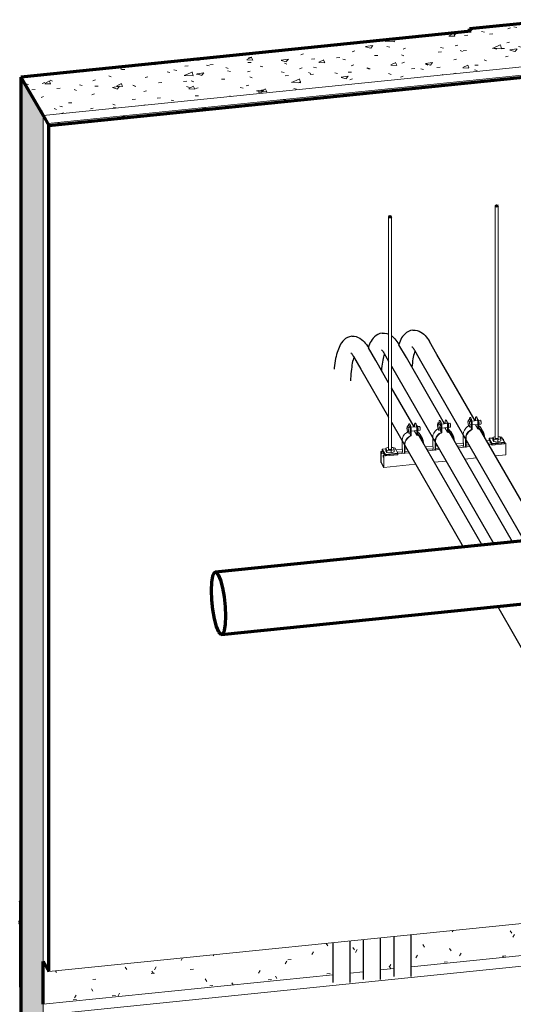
# Model space of a CAD drawing. Header units: inches. Extents: x -723 to 1689, y -292 to 603.
# Tile 18 of 40: x 214 to 277, y -155 to -30. Entities that reach past the tile are written whole.
import ezdxf

# ---------------------------------------------------------------- set-up
doc = ezdxf.new("R2010")
doc.units = ezdxf.units.IN
doc.header["$MEASUREMENT"] = 0
for name, color, linetype, lineweight in [('A-FLOR', 192, 'Continuous', 18), ('A-FLOR-MCUT', 51, 'Continuous', 18), ('A-FLOR-OTLN', 51, 'Continuous', 18), ('A-GENM', 13, 'Continuous', 9), ('A-WALL', 113, 'Continuous', 18), ('A-WALL-PATT', 111, 'Continuous', 60), ('E-POWR-CNDT', 130, 'Continuous', 30), ('M-HVAC-DUCT', 70, 'Continuous', 60), ('S-BEAM', 12, 'Continuous', 9), ('S-COLS', 52, 'Continuous', 9), ('S-FSTN', 2, 'Continuous', 9)]:
    doc.layers.add(name, color=color, linetype=linetype, lineweight=lineweight)
pattern_1 = [(26.587, (280.7, -203.18), (9.18098, -0.33771), [0.69005, -7.591]), (357.896, (280.7, -203.18), (-1.77577, 4.04292), [0.76559, -8.422]), (113.713, (281.465, -203.208), (7.4048, 3.706), [0.36802, -4.048]), (23.638, (280.7, -202.105), (13.66073, -0.88925), [1.088, -11.971]), (105.483, (281.838, -202.179), (11.9635, 5.2357), [0.52973, -5.827]), (356.274, (280.7, -202.105), (11.96359, 5.23661), [1.141, -12.549]), (9.158, (281.98, -202.374), (7.64089, -2.164485), [0.90781, -9.986]), (344.184, (281.98, -202.374), (3.114235, 3.89778), [0.66175, -7.279]), (51.376, (282.616, -202.554), (10.75492, 1.734), [0.41578, -4.574]), (17.861, (280.7, -203.18), (0.155794, 1.789008), [0.35208, -6.604, 0.35208, -6.796, -7.068]), (17.861, (280.7, -203.18), (0.155794, 1.789008), [-14.105, 0.35208, -6.716]), (3.165, (280.7, -203.18), (3.36708, 2.120136), [0.41943, -4.436, 0.41943, -7.677, -3.209]), (3.165, (280.7, -203.18), (3.36708, 2.120136), [-12.951, 0.41943, -2.79]), (345.022, (277.845, -203.18), (6.83286, -0.121053), [0.36878, -2.425, 0.36878, -8.348, -11.566]), (345.022, (277.845, -203.18), (6.83286, -0.121053), [-11.51, 0.36878, -11.197]), (338.952, (276.565, -203.18), (7.46428, 0.538107), [0.33369, -2.953, 0.33369, -4.904, -7.432]), (338.952, (276.565, -203.18), (7.46428, 0.538107), [-8.524, 0.33369, -7.098])]
pattern_2 = [(5.806, (183.394, -30.465), (9.952693, 3.334927), [0.41266, -7.09, 0.41266, -7.09, -40.015]), (5.806, (183.394, -30.465), (9.952693, 3.334927), [-15.006, 0.41266, -14.593, 0.41266, -7.09, -17.507]), (5.806, (183.394, -30.465), (9.952693, 3.334927), [-37.514, 0.41266, -4.589, 0.41266, -12.092]), (123.416, (187.126, -28.924), (-7.130957, 6.1614), [0.37273, -6.404, 0.37273, -6.404, -36.144]), (123.416, (187.126, -28.924), (-7.130957, 6.1614), [-13.554, 0.37273, -13.181, 0.37273, -6.404, -15.813]), (123.416, (187.126, -28.924), (-7.130957, 6.1614), [-33.885, 0.37273, -4.145, 0.37273, -10.922]), (239.812, (188.37, -24.151), (-2.821277, -9.497387), [0.40822, -7.014, 0.40822, -7.014, -39.585]), (239.812, (188.37, -24.151), (-2.821277, -9.497387), [-14.844, 0.40822, -14.436, 0.40822, -7.014, -17.318]), (239.812, (188.37, -24.151), (-2.821277, -9.497387), [-37.111, 0.40822, -4.54, 0.40822, -11.962])]

# ---------------------------------------------------------------- blocks, each defined once
blk = doc.blocks.new('ST-VDC-01_ARCH_REF_v001_rvt_rvt-3-3D - L1 - Retail 109')
at = {"layer": 'A-WALL-PATT', "lineweight": 9}
h = blk.add_hatch(dxfattribs=at)
h.set_pattern_fill('FP_11', color=256, style=0, pattern_type=2)
h.set_pattern_definition(pattern_1)
h.paths.add_polyline_path([(167.82, -35.98), (179.48, -34.79), (176.49, -29.6), (164.83, -30.79), (164.99, -31.08)])
h = blk.add_hatch(dxfattribs=at)
h.set_pattern_fill('FP_11', color=256, style=0, pattern_type=2)
h.set_pattern_definition(pattern_1)
h.paths.add_polyline_path([(110.48, -41.81), (167.82, -35.98), (164.99, -31.08), (107.65, -36.91)])
h = blk.add_hatch(dxfattribs=at)
h.set_pattern_fill('FP_14', color=256, style=0, pattern_type=2)
h.set_pattern_definition([(299.964, (265.124, -200.836), (2.409423, -1.856778), [0.19901, -3.419, 0.19901, -3.419, -19.298]), (299.964, (265.124, -200.836), (2.409423, -1.856778), [-7.237, 0.19901, -7.038, 0.19901, -3.419, -8.443]), (299.964, (265.124, -200.836), (2.409423, -1.856778), [-18.092, 0.19901, -2.213, 0.19901, -5.832]), (96.777, (266.028, -201.241), (-1.7264504, 9.8813107), [0.42113, -7.236, 0.42113, -48.073]), (96.777, (266.028, -201.241), (-1.7264504, 9.8813107), [-8.078, -7.236, 0.42113, -14.893, -25.523]), (96.777, (266.028, -201.241), (-1.7264504, 9.8813107), [-30.628, 0.42113, -7.236, 0.42113, -17.445]), (96.777, (266.028, -201.241), (-1.7264504, 9.8813107), [-38.706, -4.684, 0.42113, -12.341]), (258.569, (266.329, -197.117), (-0.6830666, -8.024804), [0.25076, -4.308, 0.25076, -4.308, -24.316]), (258.569, (266.329, -197.117), (-0.6830666, -8.024804), [-9.118, 0.25076, -8.868, 0.25076, -4.308, -10.638]), (258.569, (266.329, -197.117), (-0.6830666, -8.024804), [-22.796, 0.25076, -2.789, 0.25076, -7.348])])
h.paths.add_polyline_path([(164.83, -31.1), (164.99, -31.08), (164.83, -30.79), (164.83, -31.08)])
h = blk.add_hatch(dxfattribs=at)
h.set_pattern_fill('FP_13', color=256, style=0, pattern_type=2)
h.set_pattern_definition([(0, (280.7, -203.18), (10.24, 1.075), [0.4224, -7.258, 0.4224, -7.258, -40.96]), (0, (280.7, -203.18), (10.24, 1.075), [-15.36, 0.4224, -14.938, 0.4224, -7.258, -17.92]), (0, (280.7, -203.18), (10.24, 1.075), [-38.4, 0.4224, -4.698, 0.4224, -12.378]), (143.968, (284.54, -202.642), (-7.337185, 3.186645), [0.26116, -4.487, 0.26116, -4.487, -25.325]), (143.968, (284.54, -202.642), (-7.337185, 3.186645), [-9.497, 0.26116, -9.236, 0.26116, -4.487, -11.08]), (143.968, (284.54, -202.642), (-7.337185, 3.186645), [-23.742, 0.26116, -2.904, 0.26116, -7.653]), (216.032, (285.82, -200.492), (-2.903239, -4.2622), [0.26116, -4.487, 0.26116, -4.487, -25.325]), (216.032, (285.82, -200.492), (-2.903239, -4.2622), [-9.497, 0.26116, -9.236, 0.26116, -4.487, -11.08]), (216.032, (285.82, -200.492), (-2.903239, -4.2622), [-23.742, 0.26116, -2.904, 0.26116, -7.653])])
h.paths.add_polyline_path([(111.21, -43.08), (180.22, -36.07), (180.07, -35.81), (111.07, -42.83)])
h = blk.add_hatch(dxfattribs=at)
h.set_pattern_fill('FP_7', color=256, style=0, pattern_type=2)
h.set_pattern_definition([(70.739, (207.783, -206.666), (2.160354, -4.47619), [0.44018, -4.842]), (295.763, (207.783, -206.666), (-0.41765, 9.463105), [0.4142, -4.556]), (92.529, (207.963, -207.039), (1.742657, 4.986752), [0.78933, -8.683]), (66.365, (207.783, -204.342), (3.21435, -7.49866), [0.58515, -6.437]), (91.642, (208.051, -204.967), (2.81484, 6.4323), [1.161, -12.776]), (293.204, (207.783, -204.342), (2.81526, 6.43257), [0.67988, -7.479]), (345.743, (208.084, -205.446), (1.79748, -7.79577), [0.21759, -2.394]), (282.987, (208.084, -205.446), (0.732344, 7.152534), [0.66669, -7.334]), (84.15, (208.234, -206.095), (2.530637, -0.643043), [0.59917, -6.591]), (50.771, (207.783, -206.666), (0.036377, 3.803126), [0.12469, -2.339, 0.12469, -2.407, -2.503]), (50.771, (207.783, -206.666), (0.036377, 3.803126), [-4.995, 0.12469, -2.378]), (309.184, (207.783, -206.666), (0.792946, 3.207233), [0.15597, -1.65, 0.15597, -2.855, -1.193]), (309.184, (207.783, -206.666), (0.792946, 3.207233), [-4.816, 0.15597, -1.037]), (283.418, (207.112, -205.501), (1.6078856, -3.0511723), [0.36124, -2.375, 0.36124, -8.177, -11.33]), (283.418, (207.112, -205.501), (1.6078856, -3.0511723), [-11.275, 0.36124, -10.969]), (280.747, (206.81, -204.978), (1.756038, -1.883585), [0.39299, -3.477, 0.39299, -5.776, -8.753]), (280.747, (206.81, -204.978), (1.756038, -1.883585), [-10.039, 0.39299, -8.36])])
h.paths.add_polyline_path([(110.48, -237.59), (110.48, -41.81), (107.65, -36.91), (107.65, -232.69)])
h = blk.add_hatch(dxfattribs=at)
h.set_pattern_fill('FP_15', color=256, style=0, pattern_type=2)
h.set_pattern_definition([(299.964, (207.783, -206.666), (2.409423, -1.856778), [0.19901, -3.419, 0.19901, -3.419, -19.298]), (299.964, (207.783, -206.666), (2.409423, -1.856778), [-7.237, 0.19901, -7.038, 0.19901, -3.419, -8.443]), (299.964, (207.783, -206.666), (2.409423, -1.856778), [-18.092, 0.19901, -2.213, 0.19901, -5.832]), (96.777, (208.687, -207.071), (-1.7264504, 9.8813107), [0.42113, -7.236, 0.42113, -48.073]), (96.777, (208.687, -207.071), (-1.7264504, 9.8813107), [-8.078, -7.236, 0.42113, -14.893, -25.523]), (96.777, (208.687, -207.071), (-1.7264504, 9.8813107), [-30.628, 0.42113, -7.236, 0.42113, -17.445]), (96.777, (208.687, -207.071), (-1.7264504, 9.8813107), [-38.706, -4.684, 0.42113, -12.341]), (258.569, (208.988, -202.947), (-0.6830666, -8.024804), [0.25076, -4.308, 0.25076, -4.308, -24.316]), (258.569, (208.988, -202.947), (-0.6830666, -8.024804), [-9.118, 0.25076, -8.868, 0.25076, -4.308, -10.638]), (258.569, (208.988, -202.947), (-0.6830666, -8.024804), [-22.796, 0.25076, -2.789, 0.25076, -7.348])])
h.paths.add_polyline_path([(111.21, -150.83), (111.21, -43.08), (111.07, -42.83), (111.07, -150.58)])
h = blk.add_hatch(dxfattribs=at)
h.set_pattern_fill('FP_12', color=256, style=0, pattern_type=2)
h.set_pattern_definition(pattern_2)
h.paths.add_polyline_path([(110.48, -155), (147.4, -151.25), (147.4, -147.15), (111.21, -150.83), (110.48, -149.56), (110.48, -150.83)])
h.paths.add_polyline_path([(149.6, -151.02), (151.29, -150.85), (151.29, -146.76), (149.6, -146.93), (149.6, -150.83)])
h.paths.add_polyline_path([(153.49, -150.63), (155.18, -150.46), (155.18, -146.36), (153.49, -146.53), (153.49, -149.97)])
h.paths.add_polyline_path([(157.38, -150.23), (167.82, -149.17), (167.82, -145.08), (157.38, -146.14), (157.38, -149.97)])
h = blk.add_hatch(dxfattribs=at)
h.set_pattern_fill('FP_12', color=256, style=0, pattern_type=2)
h.set_pattern_definition(pattern_2)
h.paths.add_polyline_path([(167.82, -149.17), (173.29, -148.62), (173.29, -144.52), (167.82, -145.08), (167.82, -148.62)])
at = {"layer": 'A-FLOR', "color": 250, "lineweight": 70}
for p, q in [((107.49, -144.37), (107.59, -144.36)), ((107.49, -144.37), (107.49, -144.6)), ((107.59, -144.56), (107.49, -144.37)), ((107.49, -144.6), (107.59, -144.78))]:
    blk.add_line(p, q, dxfattribs=at)
at = {"layer": 'A-FLOR-MCUT', "color": 250, "lineweight": 70}
for p, q in [((107.65, -141.94), (107.59, -141.83)), ((107.59, -141.83), (107.59, -144.56)), ((107.65, -141.94), (107.59, -141.83)), ((107.59, -141.83), (107.59, -144.56)), ((107.65, -152.83), (107.65, -141.94)), ((107.65, -152.83), (107.65, -141.94)), ((107.59, -144.78), (107.59, -152.72)), ((107.59, -144.78), (107.59, -152.72)), ((107.59, -152.72), (107.65, -152.83)), ((107.59, -152.72), (107.65, -152.83))]:
    blk.add_line(p, q, dxfattribs=at)
at = {"layer": 'A-FLOR-OTLN', "color": 10}
blk.add_line((107.65, -141.83), (107.59, -141.83), dxfattribs=at)
blk.add_line((107.65, -141.83), (107.59, -141.83), dxfattribs=at)
at = {"layer": 'A-WALL', "color": 250, "lineweight": 70}
for p, q in [((176.49, -29.6), (164.83, -30.79)), ((164.99, -31.08), (107.65, -36.91)), ((164.83, -30.79), (164.99, -31.08)), ((164.83, -31.1), (164.83, -30.79)), ((111.21, -43.08), (180.22, -36.07)), ((107.65, -36.91), (110.48, -41.81)), ((107.65, -36.91), (107.65, -232.69)), ((110.48, -41.81), (111.21, -43.08)), ((111.21, -150.83), (111.21, -43.08)), ((110.48, -155), (110.48, -149.56)), ((110.48, -149.56), (111.21, -150.83))]:
    blk.add_line(p, q, dxfattribs=at)
at = {"layer": 'A-WALL', "color": 10}
for p, q in [((167.82, -35.98), (179.48, -34.79)), ((179.48, -34.79), (167.82, -35.98)), ((110.48, -41.81), (167.82, -35.98)), ((167.82, -35.98), (110.48, -41.81)), ((111.07, -42.83), (180.07, -35.81)), ((110.48, -149.56), (110.48, -41.81)), ((110.48, -41.81), (110.48, -149.56)), ((111.07, -42.83), (111.07, -150.58)), ((111.21, -150.83), (180.22, -143.82)), ((157.38, -150.23), (173.29, -148.62)), ((180.22, -149.26), (111.21, -156.28)), ((153.49, -150.63), (155.18, -150.46)), ((110.48, -155), (147.4, -151.25)), ((149.6, -151.02), (151.29, -150.85)), ((110.48, -237.59), (110.48, -155))]:
    blk.add_line(p, q, dxfattribs=at)
blk = doc.blocks.new('ST-VDC-01_HVAC_REF_v001_rvt_rvt-3-3D - L1 - Retail 109')
at = {"layer": 'M-HVAC-DUCT', "color": 180, "lineweight": 70}
for p, q in [((180.7, -95.04), (132.42, -99.95)), ((133.23, -107.9), (181.51, -103))]:
    blk.add_line(p, q, dxfattribs=at)
for points in [[(132.83, -100.29, 0), (132.54, -99.97, 0), (132.28, -100.03, 0), (132.07, -100.47, 0), (131.93, -101.25, 0), (131.89, -102.29, 0)], [(133.77, -105.56, 0), (133.72, -104.36, 0), (133.59, -103.11, 0), (133.38, -101.95, 0), (133.12, -100.98, 0), (132.83, -100.29, 0)], [(131.89, -102.29, 0), (131.93, -103.49, 0), (132.07, -104.74, 0), (132.28, -105.9, 0), (132.54, -106.87, 0), (132.83, -107.55, 0)], [(132.83, -107.55, 0), (133.12, -107.88, 0), (133.38, -107.82, 0), (133.59, -107.38, 0), (133.72, -106.6, 0), (133.77, -105.56, 0)]]:
    blk.add_polyline3d(points, dxfattribs=at)
blk = doc.blocks.new('P1100 - Pipe and Rigid Steel Conduit Clamp - P1117 - 2_-V52-3D - L1 - Retail 109')
at = {"layer": 'A-GENM'}
for p, q in [((165.71, -80.19), (165.67, -80.19)), ((164.68, -80.56), (164.63, -80.83)), ((164.63, -80.83), (164.68, -81.28)), ((164.68, -80.56), (164.91, -80.54)), ((164.79, -80.75), (164.68, -80.56)), ((164.68, -81.28), (164.79, -81.47)), ((164.79, -80.75), (165.01, -80.72)), ((164.85, -81.2), (164.79, -80.75)), ((164.79, -81.47), (164.85, -81.2)), ((164.79, -81.47), (165.01, -81.45)), ((164.83, -80.36), (164.83, -80.54)), ((164.85, -81.2), (165.07, -81.18)), ((164.94, -80.27), (164.9, -80.27)), ((164.91, -80.54), (165.01, -80.72)), ((165.06, -80.73), (164.93, -80.74)), ((164.95, -81.46), (165.12, -81.77)), ((164.99, -81.24), (165.11, -81.23)), ((165.01, -80.72), (165.07, -81.18)), ((165.07, -81.18), (165.01, -81.45)), ((165.12, -80.87), (165.17, -80.87)), ((165.12, -81.77), (165.12, -80.87)), ((165.83, -80.65), (165.14, -80.72)), ((165.17, -80.87), (165.17, -81.81)), ((165.17, -81.22), (165.88, -81.15)), ((165.6, -80.68), (165.6, -80.28)), ((165.6, -81.22), (165.6, -81.18)), ((165.9, -81.73), (165.6, -81.22)), ((165.89, -80.53), (165.94, -80.53)), ((165.94, -80.79), (165.9, -80.79)), ((165.9, -80.79), (165.9, -81.73)), ((166.22, -80.61), (165.91, -80.64)), ((165.92, -80.69), (166.02, -80.68)), ((165.94, -80.53), (166.02, -80.68)), ((165.94, -81.68), (165.94, -80.79)), ((166.07, -81.04), (165.94, -81.05)), ((165.94, -81.14), (166.27, -81.11)), ((165.94, -81.25), (166.02, -81.25)), ((166.02, -80.68), (166.07, -81.04)), ((166.07, -81.04), (166.02, -81.25)), ((164.02, -83.54), (164.02, -82.41)), ((166.62, -82.17), (166.32, -81.66)), ((166.39, -82.16), (166.37, -81.96)), ((166.75, -82.79), (166.75, -82.67)), ((164.02, -83.54), (164.07, -83.62)), ((164.02, -84.04), (164.02, -83.84)), ((164.07, -83.91), (164.03, -83.84)), ((164.07, -83.62), (164.07, -83.91)), ((164.27, -84.02), (164.27, -83.96)), ((164.27, -83.96), (164.3, -84.01)), ((164.32, -82.92), (164.32, -84.05)), ((164.38, -84.04), (164.38, -82.91)), ((164.3, -84.03), (164.32, -84.04)), ((164.32, -84.05), (164.38, -84.04))]:
    blk.add_line(p, q, dxfattribs=at)
for points in [[(165.9, -80.79, 0), (165.86, -80.6, 0), (165.82, -80.44, 0), (165.77, -80.31, 0), (165.73, -80.23, 0), (165.68, -80.19, 0), (165.64, -80.21, 0), (165.6, -80.28, 0)], [(165.72, -80.19, 0), (165.77, -80.22, 0), (165.82, -80.31, 0), (165.86, -80.43, 0), (165.91, -80.6, 0), (165.94, -80.79, 0)], [(164.02, -82.41, 0), (164.06, -82.13, 0), (164.17, -81.86, 0), (164.34, -81.61, 0), (164.56, -81.41, 0), (164.7, -81.32, 0)], [(165.12, -80.87, 0), (165.09, -80.68, 0), (165.05, -80.52, 0), (165, -80.39, 0), (164.95, -80.31, 0), (164.91, -80.27, 0), (164.86, -80.29, 0), (164.83, -80.36, 0)], [(164.95, -80.27, 0), (165, -80.3, 0), (165.04, -80.39, 0), (165.09, -80.51, 0), (165.13, -80.68, 0), (165.17, -80.87, 0)], [(165.94, -81.29, 0), (166.14, -81.43, 0), (166.31, -81.64, 0), (166.32, -81.66, 0)], [(166.22, -80.61, 0), (166.23, -80.62, 0), (166.25, -80.63, 0), (166.26, -80.67, 0), (166.28, -80.72, 0), (166.29, -80.77, 0), (166.3, -80.84, 0), (166.31, -80.9, 0), (166.31, -80.96, 0)], [(166.31, -80.96, 0), (166.31, -81.02, 0), (166.3, -81.06, 0), (166.29, -81.09, 0), (166.28, -81.11, 0), (166.27, -81.11, 0)], [(165.12, -81.77, 0), (164.86, -81.92, 0), (164.63, -82.12, 0), (164.46, -82.37, 0), (164.35, -82.64, 0), (164.32, -82.92, 0)], [(164.38, -82.91, 0), (164.41, -82.64, 0), (164.52, -82.38, 0), (164.69, -82.14, 0), (164.91, -81.95, 0), (165.17, -81.81, 0)], [(165.9, -81.73, 0), (166.16, -81.82, 0), (166.38, -81.97, 0), (166.55, -82.17, 0), (166.65, -82.41, 0), (166.69, -82.67, 0)], [(166.75, -82.67, 0), (166.71, -82.4, 0), (166.6, -82.15, 0), (166.43, -81.94, 0), (166.21, -81.78, 0), (165.94, -81.68, 0)]]:
    blk.add_polyline3d(points, dxfattribs=at)
blk = doc.blocks.new('P1100 - Pipe and Rigid Steel Conduit Clamp - P1117 - 2_-V53-3D - L1 - Retail 109')
at = {"layer": 'A-GENM'}
for p, q in [((160.8, -80.95), (160.74, -81.22)), ((160.74, -81.22), (160.8, -81.68)), ((160.8, -80.95), (161.02, -80.93)), ((160.9, -81.14), (160.8, -80.95)), ((160.9, -81.14), (161.13, -81.12)), ((160.96, -81.6), (160.9, -81.14)), ((160.94, -80.76), (160.94, -80.94)), ((161.05, -80.66), (161.01, -80.67)), ((161.02, -80.93), (161.13, -81.12)), ((161.17, -81.13), (161.05, -81.14)), ((161.13, -81.12), (161.18, -81.58)), ((161.24, -81.27), (161.28, -81.26)), ((161.24, -82.16), (161.24, -81.27)), ((161.94, -81.05), (161.25, -81.12)), ((161.28, -81.26), (161.28, -82.2)), ((161.71, -81.07), (161.71, -80.68)), ((161.82, -80.58), (161.78, -80.59)), ((162, -80.93), (162.05, -80.93)), ((162.05, -81.18), (162.01, -81.19)), ((162.01, -81.19), (162.01, -82.13)), ((162.34, -81.01), (162.03, -81.04)), ((162.03, -81.08), (162.14, -81.07)), ((162.05, -80.93), (162.14, -81.07)), ((162.05, -82.08), (162.05, -81.18)), ((162.18, -81.43), (162.05, -81.44)), ((162.05, -81.54), (162.39, -81.5)), ((162.14, -81.07), (162.18, -81.43)), ((162.18, -81.43), (162.14, -81.64)), ((160.8, -81.68), (160.9, -81.87)), ((160.9, -81.87), (160.96, -81.6)), ((160.9, -81.87), (161.13, -81.84)), ((160.96, -81.6), (161.18, -81.58)), ((161.06, -81.85), (161.24, -82.16)), ((161.1, -81.64), (161.22, -81.62)), ((161.18, -81.58), (161.13, -81.84)), ((161.28, -81.62), (161.99, -81.54)), ((161.71, -81.62), (161.71, -81.57)), ((162.01, -82.13), (161.71, -81.62)), ((162.05, -81.65), (162.14, -81.64)), ((162.73, -82.56), (162.43, -82.05)), ((162.5, -82.56), (162.48, -82.36)), ((160.14, -83.93), (160.14, -82.8)), ((160.14, -83.93), (160.19, -84.02)), ((160.43, -83.31), (160.43, -84.44)), ((160.49, -84.44), (160.49, -83.3)), ((162.86, -83.19), (162.86, -83.06)), ((160.14, -84.44), (160.14, -84.24)), ((160.19, -84.31), (160.15, -84.24)), ((160.19, -84.02), (160.19, -84.31)), ((160.38, -84.41), (160.38, -84.36)), ((160.38, -84.36), (160.41, -84.41)), ((160.42, -84.42), (160.43, -84.44)), ((160.43, -84.44), (160.49, -84.44))]:
    blk.add_line(p, q, dxfattribs=at)
for points in [[(161.24, -81.27, 0), (161.2, -81.08, 0), (161.16, -80.91, 0), (161.11, -80.79, 0), (161.07, -80.7, 0), (161.02, -80.67, 0), (160.98, -80.69, 0), (160.94, -80.76, 0)], [(161.06, -80.66, 0), (161.11, -80.7, 0), (161.16, -80.78, 0), (161.2, -80.91, 0), (161.25, -81.07, 0), (161.28, -81.26, 0)], [(162.01, -81.19, 0), (161.97, -81, 0), (161.93, -80.83, 0), (161.89, -80.71, 0), (161.84, -80.62, 0), (161.79, -80.59, 0), (161.75, -80.61, 0), (161.71, -80.68, 0)], [(161.84, -80.59, 0), (161.88, -80.62, 0), (161.93, -80.7, 0), (161.98, -80.83, 0), (162.02, -80.99, 0), (162.05, -81.18, 0)], [(162.33, -81.01, 0), (162.35, -81.01, 0), (162.36, -81.03, 0), (162.38, -81.06, 0), (162.39, -81.11, 0), (162.4, -81.17, 0), (162.41, -81.23, 0), (162.42, -81.3, 0), (162.42, -81.36, 0)], [(162.42, -81.36, 0), (162.42, -81.41, 0), (162.41, -81.46, 0), (162.4, -81.49, 0), (162.39, -81.5, 0), (162.39, -81.5, 0)], [(160.14, -82.8, 0), (160.17, -82.52, 0), (160.28, -82.25, 0), (160.45, -82.01, 0), (160.68, -81.8, 0), (160.82, -81.71, 0)], [(161.24, -82.16, 0), (160.97, -82.31, 0), (160.74, -82.52, 0), (160.57, -82.76, 0), (160.47, -83.03, 0), (160.43, -83.31, 0)], [(160.49, -83.3, 0), (160.53, -83.03, 0), (160.63, -82.77, 0), (160.8, -82.54, 0), (161.02, -82.34, 0), (161.28, -82.2, 0)], [(162.01, -82.13, 0), (162.27, -82.22, 0), (162.49, -82.37, 0), (162.66, -82.57, 0), (162.76, -82.81, 0), (162.8, -83.07, 0)], [(162.86, -83.06, 0), (162.82, -82.79, 0), (162.72, -82.54, 0), (162.54, -82.33, 0), (162.32, -82.18, 0), (162.05, -82.08, 0)], [(162.06, -81.68, 0), (162.25, -81.82, 0), (162.42, -82.03, 0), (162.43, -82.05, 0)]]:
    blk.add_polyline3d(points, dxfattribs=at)
blk = doc.blocks.new('P1100 - Pipe and Rigid Steel Conduit Clamp - P1117 - 2_-V54-3D - L1 - Retail 109')
at = {"layer": 'A-GENM'}
for p, q in [((156.91, -81.35), (156.85, -81.62)), ((156.91, -81.35), (157.13, -81.33)), ((157.02, -81.54), (156.91, -81.35)), ((157.05, -81.15), (157.05, -81.33)), ((157.16, -81.06), (157.12, -81.06)), ((157.13, -81.33), (157.24, -81.51)), ((158.06, -81.44), (157.37, -81.51)), ((157.83, -81.47), (157.83, -81.07)), ((157.94, -80.98), (157.89, -80.98)), ((158.11, -81.33), (158.16, -81.32)), ((158.45, -81.4), (158.14, -81.43)), ((158.15, -81.48), (158.25, -81.47)), ((158.16, -81.32), (158.25, -81.47)), ((158.25, -81.47), (158.29, -81.83)), ((156.85, -81.62), (156.91, -82.07)), ((156.91, -82.07), (157.02, -82.26)), ((157.02, -81.54), (157.24, -81.51)), ((157.07, -81.99), (157.02, -81.54)), ((157.02, -82.26), (157.07, -81.99)), ((157.02, -82.26), (157.24, -82.24)), ((157.07, -81.99), (157.29, -81.97)), ((157.28, -81.52), (157.16, -81.53)), ((157.17, -82.25), (157.35, -82.56)), ((157.21, -82.03), (157.33, -82.02)), ((157.24, -81.51), (157.29, -81.97)), ((157.29, -81.97), (157.24, -82.24)), ((157.35, -81.66), (157.39, -81.66)), ((157.35, -82.56), (157.35, -81.66)), ((157.39, -81.66), (157.39, -82.6)), ((157.39, -82.01), (158.11, -81.94)), ((157.83, -82.01), (157.83, -81.97)), ((158.12, -82.52), (157.83, -82.01)), ((158.17, -81.58), (158.12, -81.58)), ((158.12, -81.58), (158.12, -82.52)), ((158.17, -82.47), (158.17, -81.58)), ((158.29, -81.83), (158.17, -81.84)), ((158.17, -81.93), (158.5, -81.9)), ((158.17, -82.05), (158.25, -82.04)), ((158.29, -81.83), (158.25, -82.04)), ((158.84, -82.96), (158.55, -82.45)), ((158.62, -82.96), (158.6, -82.75)), ((156.25, -84.33), (156.25, -83.2)), ((156.54, -83.71), (156.54, -84.84)), ((156.6, -84.83), (156.6, -83.7)), ((158.97, -83.58), (158.97, -83.46)), ((156.25, -84.33), (156.3, -84.42)), ((156.25, -84.84), (156.25, -84.64)), ((156.3, -84.7), (156.26, -84.64)), ((156.3, -84.42), (156.3, -84.7)), ((156.49, -84.81), (156.49, -84.75)), ((156.49, -84.75), (156.52, -84.8)), ((156.53, -84.82), (156.54, -84.83)), ((156.54, -84.84), (156.6, -84.83))]:
    blk.add_line(p, q, dxfattribs=at)
for points in [[(157.35, -81.66, 0), (157.31, -81.47, 0), (157.27, -81.31, 0), (157.23, -81.18, 0), (157.18, -81.1, 0), (157.13, -81.06, 0), (157.09, -81.08, 0), (157.05, -81.15, 0)], [(157.17, -81.06, 0), (157.22, -81.09, 0), (157.27, -81.18, 0), (157.32, -81.3, 0), (157.36, -81.47, 0), (157.39, -81.66, 0)], [(158.12, -81.58, 0), (158.09, -81.39, 0), (158.04, -81.23, 0), (158, -81.1, 0), (157.95, -81.02, 0), (157.9, -80.99, 0), (157.86, -81, 0), (157.83, -81.07, 0)], [(157.95, -80.98, 0), (157.99, -81.01, 0), (158.04, -81.1, 0), (158.09, -81.23, 0), (158.13, -81.39, 0), (158.17, -81.58, 0)], [(158.44, -81.4, 0), (158.46, -81.41, 0), (158.47, -81.42, 0), (158.49, -81.46, 0), (158.5, -81.51, 0), (158.52, -81.56, 0), (158.52, -81.63, 0), (158.53, -81.69, 0), (158.53, -81.75, 0)], [(156.25, -83.2, 0), (156.28, -82.92, 0), (156.39, -82.65, 0), (156.56, -82.4, 0), (156.79, -82.2, 0), (156.93, -82.11, 0)], [(157.35, -82.56, 0), (157.08, -82.71, 0), (156.86, -82.91, 0), (156.69, -83.16, 0), (156.58, -83.43, 0), (156.54, -83.71, 0)], [(156.6, -83.7, 0), (156.64, -83.43, 0), (156.74, -83.17, 0), (156.91, -82.93, 0), (157.13, -82.74, 0), (157.39, -82.6, 0)], [(158.12, -82.52, 0), (158.38, -82.61, 0), (158.6, -82.76, 0), (158.77, -82.96, 0), (158.88, -83.2, 0), (158.91, -83.47, 0)], [(158.17, -82.08, 0), (158.36, -82.22, 0), (158.53, -82.43, 0), (158.55, -82.45, 0)], [(158.97, -83.46, 0), (158.94, -83.19, 0), (158.83, -82.94, 0), (158.66, -82.73, 0), (158.43, -82.57, 0), (158.17, -82.47, 0)], [(158.53, -81.75, 0), (158.53, -81.81, 0), (158.52, -81.85, 0), (158.52, -81.88, 0), (158.5, -81.9, 0), (158.5, -81.9, 0)]]:
    blk.add_polyline3d(points, dxfattribs=at)
blk = doc.blocks.new('Vertical Rod - Rod-V55-3D - L1 - Retail 109')
at = {"layer": 'S-COLS'}
for p, q in [((154.5, -54.72), (154.5, -84.44)), ((154.88, -84.44), (154.88, -54.72))]:
    blk.add_line(p, q, dxfattribs=at)
at = {"layer": 'S-COLS', "lineweight": 50}
for points in [[(154.87, -54.7, 0), (154.65, -54.64, 0), (154.51, -54.73, 0)], [(154.51, -54.73, 0), (154.74, -54.79, 0), (154.87, -54.7, 0)]]:
    blk.add_polyline3d(points, dxfattribs=at)
blk = doc.blocks.new('P1060 Series Square Washer - P1064 - Rod Dia 1_2_-V56-3D - L1 - Retail 109')
at = {"layer": 'S-FSTN'}
for p, q in [((167.78, -82.88), (167.32, -82.92)), ((167.32, -82.92), (167.32, -83.12)), ((167.7, -83.59), (167.32, -82.92)), ((167.32, -83.12), (167.37, -83.2)), ((167.37, -83.2), (167.64, -83.68)), ((167.65, -83.69), (167.7, -83.79)), ((167.7, -83.59), (169.28, -83.43)), ((167.7, -83.79), (167.7, -83.59)), ((169.28, -83.63), (167.7, -83.79)), ((168.9, -82.76), (168.73, -82.78)), ((168.9, -82.76), (169.28, -83.43)), ((169.28, -83.43), (169.28, -83.63))]:
    blk.add_line(p, q, dxfattribs=at)
blk = doc.blocks.new('P1060 Series Square Washer - P1064 - Rod Dia 1_2_-V57-3D - L1 - Retail 109')
at = {"layer": 'S-FSTN'}
for p, q in [((154.17, -84.26), (153.71, -84.31)), ((153.71, -84.31), (153.71, -84.51)), ((154.1, -84.97), (153.71, -84.31)), ((153.71, -84.51), (154.03, -85.06)), ((154.04, -85.07), (154.1, -85.17)), ((154.1, -84.97), (155.67, -84.81)), ((154.1, -85.17), (154.1, -84.97)), ((155.67, -85.01), (154.1, -85.17)), ((155.29, -84.15), (155.12, -84.16)), ((155.29, -84.15), (155.67, -84.81)), ((155.67, -84.81), (155.67, -85.01))]:
    blk.add_line(p, q, dxfattribs=at)
blk = doc.blocks.new('Hex_Nut - P1064 - Rod Dia 1_2_-V58-3D - L1 - Retail 109')
at = {"layer": 'S-FSTN'}
for p, q in [((168.11, -82.67), (167.78, -82.81)), ((168.69, -82.72), (168.49, -82.69)), ((168.82, -82.94), (168.69, -82.72)), ((167.78, -82.81), (167.91, -83.03)), ((167.78, -83.11), (167.78, -82.81)), ((167.91, -83.33), (167.78, -83.11)), ((167.91, -83.03), (168.43, -83.1)), ((167.91, -83.33), (167.91, -83.03)), ((168.43, -83.4), (167.91, -83.33)), ((168.2, -82.94), (168.17, -82.93)), ((168.25, -82.95), (168.2, -82.94)), ((168.3, -82.95), (168.25, -82.95)), ((168.34, -82.95), (168.3, -82.95)), ((168.39, -82.94), (168.35, -82.95)), ((168.43, -82.93), (168.39, -82.94)), ((168.46, -82.92), (168.43, -82.93)), ((168.43, -83.1), (168.82, -82.94)), ((168.43, -83.4), (168.43, -83.1)), ((168.82, -83.24), (168.43, -83.4)), ((168.48, -82.9), (168.46, -82.92)), ((168.49, -82.88), (168.48, -82.9)), ((168.82, -83.24), (168.82, -82.94))]:
    blk.add_line(p, q, dxfattribs=at)
blk = doc.blocks.new('Channel - Beam Loading - P1000-V59-3D - L1 - Retail 109')
at = {"layer": 'S-BEAM'}
for p, q in [((160.21, -83.91), (159.22, -84.01)), ((160.72, -83.86), (160.5, -83.88)), ((164.1, -83.52), (163.11, -83.62)), ((163.28, -83.92), (164.1, -83.84)), ((164.89, -83.95), (163.39, -84.11)), ((164.38, -83.81), (164.78, -83.77)), ((164.6, -83.47), (164.39, -83.49)), ((167.44, -83.18), (167, -83.22)), ((167.17, -83.53), (167.53, -83.49)), ((169.39, -83.5), (167.28, -83.71)), ((169.11, -83.01), (169.04, -83.01)), ((169.13, -83.02), (169.14, -83.04)), ((169.41, -83.51), (169.42, -83.53)), ((169.46, -83.79), (169.46, -84.96)), ((153.53, -84.7), (153.53, -85.88)), ((153.83, -84.56), (153.56, -84.59)), ((153.56, -85.92), (153.56, -84.78)), ((153.59, -84.62), (153.58, -84.61)), ((153.58, -84.73), (153.59, -84.75)), ((153.59, -84.79), (153.59, -84.83)), ((153.61, -84.91), (153.93, -84.87)), ((153.62, -84.88), (153.62, -84.8)), ((153.82, -85.16), (153.82, -85.23)), ((157.11, -84.75), (153.84, -85.08)), ((153.85, -85.22), (153.86, -85.22)), ((153.85, -85.27), (153.85, -85.23)), ((153.87, -85.11), (153.86, -85.09)), ((153.86, -85.22), (153.87, -85.24)), ((156.33, -84.31), (155.44, -84.4)), ((155.61, -84.7), (156.33, -84.63)), ((156.6, -84.6), (157, -84.56)), ((156.83, -84.26), (156.61, -84.28)), ((159.4, -84.32), (160.22, -84.24)), ((161, -84.35), (159.5, -84.5)), ((160.49, -84.21), (160.89, -84.17)), ((168.12, -85.17), (169.45, -85.04)), ((153.88, -86.51), (153.56, -85.96)), ((153.56, -86.05), (153.88, -86.61)), ((153.84, -85.31), (153.89, -85.3)), ((153.88, -86.51), (153.88, -86.51)), ((153.89, -85.36), (153.89, -86.5)), ((153.9, -86.62), (157.95, -86.21)), ((153.91, -86.54), (153.91, -85.37)), ((160.34, -85.96), (161.84, -85.81)), ((164.23, -85.57), (165.73, -85.42))]:
    blk.add_line(p, q, dxfattribs=at)
for points in [[(169.11, -83.01, 0), (169.12, -83.01, 0), (169.13, -83.02, 0)], [(169.14, -83.04, 0), (169.15, -83.06, 0), (169.15, -83.09, 0), (169.16, -83.12, 0), (169.17, -83.15, 0), (169.17, -83.19, 0), (169.17, -83.22, 0)], [(169.39, -83.5, 0), (169.4, -83.5, 0), (169.41, -83.51, 0)], [(169.42, -83.53, 0), (169.43, -83.55, 0), (169.44, -83.59, 0), (169.45, -83.64, 0), (169.46, -83.69, 0), (169.46, -83.74, 0), (169.46, -83.79, 0)], [(153.58, -84.61, 0), (153.57, -84.59, 0), (153.55, -84.59, 0), (153.54, -84.6, 0), (153.54, -84.63, 0), (153.53, -84.66, 0), (153.53, -84.7, 0)], [(153.56, -84.78, 0), (153.56, -84.76, 0), (153.56, -84.74, 0), (153.56, -84.73, 0), (153.57, -84.73, 0), (153.57, -84.73, 0), (153.58, -84.73, 0)], [(153.62, -84.8, 0), (153.62, -84.77, 0), (153.62, -84.73, 0), (153.61, -84.7, 0), (153.6, -84.67, 0), (153.6, -84.64, 0), (153.59, -84.62, 0)], [(153.59, -84.76, 0), (153.59, -84.77, 0), (153.59, -84.78, 0), (153.59, -84.78, 0), (153.59, -84.79, 0)], [(153.6, -84.87, 0), (153.6, -84.88, 0), (153.6, -84.89, 0), (153.61, -84.9, 0), (153.61, -84.9, 0), (153.61, -84.91, 0), (153.61, -84.91, 0)], [(153.61, -84.91, 0), (153.62, -84.9, 0), (153.62, -84.9, 0), (153.62, -84.89, 0), (153.62, -84.88, 0)], [(153.86, -85.09, 0), (153.85, -85.08, 0), (153.84, -85.08, 0), (153.83, -85.09, 0), (153.83, -85.1, 0), (153.83, -85.13, 0), (153.82, -85.16, 0)], [(153.83, -85.26, 0), (153.83, -85.27, 0), (153.83, -85.28, 0), (153.83, -85.29, 0), (153.84, -85.3, 0), (153.84, -85.3, 0), (153.84, -85.31, 0), (153.84, -85.31, 0)], [(153.85, -85.23, 0), (153.85, -85.23, 0), (153.85, -85.22, 0), (153.85, -85.22, 0), (153.85, -85.22, 0)], [(153.91, -85.37, 0), (153.91, -85.32, 0), (153.91, -85.27, 0), (153.9, -85.22, 0), (153.89, -85.17, 0), (153.88, -85.13, 0), (153.87, -85.11, 0)], [(153.87, -85.24, 0), (153.87, -85.25, 0), (153.88, -85.27, 0), (153.88, -85.29, 0), (153.89, -85.31, 0), (153.89, -85.34, 0), (153.89, -85.36, 0)], [(169.46, -84.96, 0), (169.46, -84.99, 0), (169.46, -85.01, 0), (169.45, -85.03, 0), (169.45, -85.04, 0), (169.45, -85.04, 0)], [(153.53, -85.88, 0), (153.53, -85.91, 0), (153.54, -85.94, 0), (153.54, -85.98, 0), (153.55, -86.01, 0), (153.55, -86.04, 0), (153.56, -86.05, 0)], [(153.56, -85.96, 0), (153.56, -85.95, 0), (153.56, -85.95, 0), (153.56, -85.94, 0), (153.56, -85.93, 0), (153.56, -85.93, 0), (153.56, -85.92, 0)], [(153.84, -85.3, 0), (153.85, -85.3, 0), (153.85, -85.29, 0), (153.85, -85.29, 0), (153.85, -85.27, 0)], [(153.89, -86.5, 0), (153.89, -86.51, 0), (153.89, -86.51, 0), (153.88, -86.51, 0), (153.88, -86.51, 0)], [(153.88, -86.61, 0), (153.89, -86.62, 0), (153.9, -86.62, 0), (153.9, -86.61, 0), (153.91, -86.59, 0), (153.91, -86.57, 0), (153.91, -86.54, 0)]]:
    blk.add_polyline3d(points, dxfattribs=at)

msp = doc.modelspace()

# ---------------------------------------------------------------- linework, layer by layer
at = {"layer": 'E-POWR-CNDT'}
for p, q in [((259.294268, -73.029418), (258.353038, -71.396759)), ((263.18195, -72.634139), (262.240719, -71.001479)), ((267.069636, -72.238866), (266.128405, -70.606207)), ((256.449681, -72.494047), (257.390911, -74.126706)), ((260.337362, -72.098767), (260.911167, -73.09409)), ((268.051794, -81.081376), (263.18195, -72.634139)), ((264.225048, -71.703495), (265.166279, -73.336154)), ((271.939478, -80.6861), (267.069636, -72.238866)), ((260.910692, -75.833269), (259.294268, -73.029418)), ((261.282123, -73.73755), (274.320991, -96.354786)), ((265.166279, -73.336154), (278.207732, -95.957875)), ((257.390911, -74.126706), (260.909929, -80.230798)), ((264.16411, -81.476652), (261.282598, -76.478378)), ((261.283361, -80.878554), (270.434249, -96.751696)), ((280.602683, -95.713305), (272.344828, -81.389221)), ((272.829199, -96.507126), (264.56946, -82.179773)), ((276.715941, -96.110216), (268.457144, -81.784497)), ((274.792414, -104.311375), (279.492649, -112.464408)), ((259.893517, -151.838853), (259.893517, -146.533248)), ((261.584201, -146.36135), (261.584201, -151.443578)), ((263.781201, -151.443578), (263.781201, -146.137972)), ((253.808834, -147.151902), (253.808834, -152.23413)), ((256.005834, -152.23413), (256.005834, -146.928524)), ((257.696517, -146.756626), (257.696517, -151.838853))]:
    msp.add_line(p, q, dxfattribs=at)
for points in [[(256.218128, -69.92696, 0), (255.929531, -69.983718, 0), (255.664587, -70.087759, 0), (255.433292, -70.226052, 0), (255.23664, -70.386073, 0), (255.070266, -70.559369, 0), (254.928225, -70.741639, 0), (254.805064, -70.931376, 0), (254.696486, -71.128555, 0), (254.599339, -71.333781, 0), (254.511384, -71.54783, 0), (254.431059, -71.771435, 0), (254.357275, -72.005201, 0), (254.289276, -72.249583, 0), (254.226537, -72.504891, 0), (254.168695, -72.771303, 0), (254.115495, -73.048883, 0), (254.066765, -73.337598, 0), (254.022385, -73.637332, 0), (253.982278, -73.947896, 0), (253.965806, -74.095287, 0)], [(256.218128, -69.92696, 0), (256.512243, -69.924471, 0), (256.792706, -69.973059, 0), (257.047102, -70.06197, 0), (257.271937, -70.179136, 0), (257.469784, -70.3154, 0), (257.645603, -70.465352, 0), (257.804432, -70.626418, 0), (257.950474, -70.797709, 0), (258.086939, -70.979183, 0), (258.216174, -71.171149, 0), (258.33986, -71.374011, 0), (258.353038, -71.396759, 0)], [(260.10581, -69.53168, 0), (259.817213, -69.588438, 0), (259.552269, -69.692479, 0), (259.320973, -69.830772, 0), (259.124321, -69.990793, 0), (258.957948, -70.164089, 0), (258.815907, -70.346359, 0), (258.692746, -70.536096, 0), (258.584168, -70.733275, 0), (258.48702, -70.938502, 0), (258.399066, -71.15255, 0), (258.327086, -71.352925, 0)], [(260.10581, -69.53168, 0), (260.399925, -69.529192, 0), (260.680387, -69.577779, 0), (260.914353, -69.659549, 0)], [(261.281453, -69.867767, 0), (261.357466, -69.92012, 0), (261.533285, -70.070072, 0), (261.692114, -70.231139, 0), (261.838156, -70.40243, 0), (261.97462, -70.583903, 0), (262.103856, -70.77587, 0), (262.227542, -70.978732, 0), (262.240719, -71.001479, 0)], [(263.993496, -69.136407, 0), (263.704899, -69.193166, 0), (263.439955, -69.297206, 0), (263.208659, -69.4355, 0), (263.012007, -69.59552, 0), (262.845634, -69.768816, 0), (262.703593, -69.951087, 0), (262.580432, -70.140824, 0), (262.471854, -70.338003, 0), (262.374706, -70.543229, 0), (262.286752, -70.757278, 0), (262.214774, -70.957645, 0)], [(263.993496, -69.136407, 0), (264.287611, -69.133919, 0), (264.568073, -69.182506, 0), (264.822469, -69.271417, 0), (265.047304, -69.388584, 0), (265.245152, -69.524848, 0), (265.420971, -69.6748, 0), (265.5798, -69.835866, 0), (265.725842, -70.007157, 0), (265.862306, -70.188631, 0), (265.991542, -70.380597, 0), (266.115228, -70.583459, 0), (266.128405, -70.606207, 0)], [(263.900362, -71.262208, 0), (263.912268, -71.272095, 0), (263.944365, -71.303337, 0), (263.991838, -71.356932, 0), (264.050863, -71.432762, 0), (264.11853, -71.530183, 0), (264.192657, -71.648345, 0), (264.225048, -71.703495, 0)], [(256.486743, -72.555228, 0), (256.479061, -72.578646, 0), (256.429829, -72.749007, 0), (256.381696, -72.937649, 0), (256.335248, -73.143651, 0), (256.290939, -73.366166, 0), (256.249121, -73.604403, 0), (256.210075, -73.857618, 0), (256.174027, -74.125097, 0), (256.14116, -74.406154, 0), (256.111625, -74.700115, 0), (256.085547, -75.006319, 0), (256.063027, -75.324111, 0), (256.046859, -75.605688, 0)], [(256.124994, -72.05276, 0), (256.1369, -72.062647, 0), (256.168997, -72.093889, 0), (256.21647, -72.147485, 0), (256.275495, -72.223315, 0), (256.343163, -72.320736, 0), (256.417289, -72.438897, 0), (256.449681, -72.494047, 0)], [(260.374425, -72.159948, 0), (260.366743, -72.183366, 0), (260.317511, -72.353727, 0), (260.269377, -72.542369, 0), (260.22293, -72.748372, 0), (260.17862, -72.970886, 0), (260.136802, -73.209123, 0), (260.097756, -73.462338, 0), (260.061708, -73.729818, 0), (260.028842, -74.010874, 0), (260.003529, -74.262811, 0)], [(260.012676, -71.65748, 0), (260.024582, -71.667367, 0), (260.056679, -71.698609, 0), (260.104152, -71.752205, 0), (260.163177, -71.828035, 0), (260.230844, -71.925456, 0), (260.304971, -72.043617, 0), (260.337362, -72.098767, 0)], [(264.262111, -71.764675, 0), (264.254429, -71.788094, 0), (264.205197, -71.958454, 0), (264.157063, -72.147097, 0), (264.110616, -72.353099, 0), (264.066306, -72.575614, 0), (264.024488, -72.813851, 0), (263.985442, -73.067065, 0), (263.949394, -73.334545, 0), (263.916528, -73.615601, 0), (263.891215, -73.867539, 0)]]:
    msp.add_polyline3d(points, dxfattribs=at)

# ---------------------------------------------------------------- block references
at = {"color": 250, "lineweight": 9}
for name in ['ST-VDC-01_ARCH_REF_v001_rvt_rvt-3-3D - L1 - Retail 109', 'ST-VDC-01_HVAC_REF_v001_rvt_rvt-3-3D - L1 - Retail 109']:
    msp.add_blockref(name, (106.404314, 0), dxfattribs=at)
at = {"layer": 'A-GENM'}
for name in ['P1100 - Pipe and Rigid Steel Conduit Clamp - P1117 - 2_-V52-3D - L1 - Retail 109', 'P1100 - Pipe and Rigid Steel Conduit Clamp - P1117 - 2_-V54-3D - L1 - Retail 109', 'P1100 - Pipe and Rigid Steel Conduit Clamp - P1117 - 2_-V53-3D - L1 - Retail 109']:
    msp.add_blockref(name, (106.404314, 0), dxfattribs=at)
at = {"layer": 'S-BEAM'}
msp.add_blockref('Channel - Beam Loading - P1000-V59-3D - L1 - Retail 109', (106.404314, 0), dxfattribs=at)
at = {"layer": 'S-COLS'}
for p in [(120.011207, 1.383467), (106.404314, 0)]:
    msp.add_blockref('Vertical Rod - Rod-V55-3D - L1 - Retail 109', p, dxfattribs=at)
at = {"layer": 'S-FSTN'}
for name, p in [('Hex_Nut - P1064 - Rod Dia 1_2_-V58-3D - L1 - Retail 109', (106.404314, 0)), ('P1060 Series Square Washer - P1064 - Rod Dia 1_2_-V56-3D - L1 - Retail 109', (106.404314, 0)), ('P1060 Series Square Washer - P1064 - Rod Dia 1_2_-V57-3D - L1 - Retail 109', (106.404314, 0)), ('Hex_Nut - P1064 - Rod Dia 1_2_-V58-3D - L1 - Retail 109', (92.797421, -1.383467))]:
    msp.add_blockref(name, p, dxfattribs=at)

doc.saveas('drawing.dxf')
